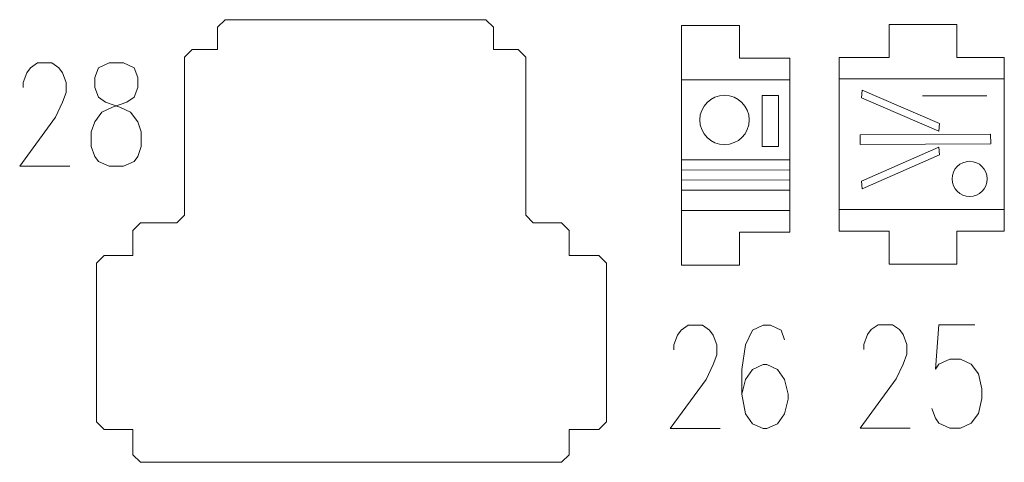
# Model space of a CAD drawing. Header units: millimetres. Extents: x -178 to 174, y -133 to 130.
# Tile 4 of 38: x -178 to -79, y 85 to 130. Entities that reach past the tile are written whole.
import ezdxf

# ---------------------------------------------------------------- set-up
doc = ezdxf.new("R2010")
doc.units = ezdxf.units.MM
doc.header["$MEASUREMENT"] = 0
doc.layers.add('Layer 1', color=7, linetype='Continuous')

msp = doc.modelspace()

# ---------------------------------------------------------------- linework, layer by layer
at = {"layer": 'Layer 1', "lineweight": 9}
for points, knots in [([(-130.6494, 128.0387), (-130.6494, 128.0387), (-130.6494, 128.8736), (-130.6494, 128.8736), (-130.6494, 128.8736), (-130.6494, 128.8736), (-131.4114, 129.6356), (-131.4114, 129.6356), (-131.4114, 129.6356), (-131.4114, 129.6356), (-157.6005, 129.6356), (-157.6005, 129.6356), (-157.6005, 129.6356), (-157.6005, 129.6356), (-158.3625, 128.8736), (-158.3625, 128.8736), (-158.3625, 128.8736), (-158.3625, 128.8736), (-158.3625, 128.0387), (-158.3625, 128.0387)], [0, 0, 0, 0, 0.1666667, 0.1666667, 0.1666667, 0.1666667, 0.3333333, 0.3333333, 0.3333333, 0.3333333, 0.5, 0.5, 0.5, 0.5, 0.6666667, 0.6666667, 0.6666667, 0.6666667, 1, 1, 1, 1]), ([(-100.8998, 121.4609), (-100.8998, 121.4609), (-100.8998, 125.7528), (-100.8998, 125.7528), (-100.8998, 125.7528), (-100.8998, 125.7528), (-105.9358, 125.7528), (-105.9358, 125.7528), (-105.9358, 125.7528), (-105.9358, 125.7528), (-105.9358, 129.0548), (-105.9358, 129.0548), (-105.9358, 129.0548), (-105.9358, 129.0548), (-111.765, 129.0548), (-111.765, 129.0548), (-111.765, 129.0548), (-111.765, 129.0548), (-111.765, 121.4609), (-111.765, 121.4609)], [0, 0, 0, 0, 0.1666667, 0.1666667, 0.1666667, 0.1666667, 0.3333333, 0.3333333, 0.3333333, 0.3333333, 0.5, 0.5, 0.5, 0.5, 0.6666667, 0.6666667, 0.6666667, 0.6666667, 1, 1, 1, 1]), ([(-79.3654, 121.4609), (-79.3654, 121.4609), (-79.3654, 125.8499), (-79.3654, 125.8499), (-79.3654, 125.8499), (-79.3654, 125.8499), (-84.1224, 125.8499), (-84.1224, 125.8499), (-84.1224, 125.8499), (-84.1224, 125.8499), (-84.1224, 129.1519), (-84.1224, 129.1519), (-84.1224, 129.1519), (-84.1224, 129.1519), (-90.916, 129.1519), (-90.916, 129.1519), (-90.916, 129.1519), (-90.916, 129.1519), (-90.916, 125.8499), (-90.916, 125.8499), (-90.916, 125.8499), (-90.916, 125.8499), (-95.939, 125.8499), (-95.939, 125.8499), (-95.939, 125.8499), (-95.939, 125.8499), (-95.939, 121.4609), (-95.939, 121.4609)], [0, 0, 0, 0, 0.125, 0.125, 0.125, 0.125, 0.25, 0.25, 0.25, 0.25, 0.375, 0.375, 0.375, 0.375, 0.5, 0.5, 0.5, 0.5, 0.625, 0.625, 0.625, 0.625, 0.75, 0.75, 0.75, 0.75, 1, 1, 1, 1]), ([(-158.3625, 127.4765), (-158.3625, 127.4765), (-158.3625, 126.6416), (-158.3625, 126.6416), (-158.3625, 126.6416), (-158.3625, 126.6416), (-160.9132, 126.6416), (-160.9132, 126.6416), (-160.9132, 126.6416), (-160.9132, 126.6416), (-161.6752, 125.8796), (-161.6752, 125.8796), (-161.6752, 125.8796), (-161.6752, 125.8796), (-161.6752, 118.4827), (-161.6752, 118.4827)], [0, 0, 0, 0, 0.2, 0.2, 0.2, 0.2, 0.4, 0.4, 0.4, 0.4, 0.6, 0.6, 0.6, 0.6, 1, 1, 1, 1]), ([(-127.4192, 118.4827), (-127.4192, 118.4827), (-127.4192, 125.8796), (-127.4192, 125.8796), (-127.4192, 125.8796), (-127.4192, 125.8796), (-128.1812, 126.6416), (-128.1812, 126.6416), (-128.1812, 126.6416), (-128.1812, 126.6416), (-130.6494, 126.6416), (-130.6494, 126.6416), (-130.6494, 126.6416), (-130.6494, 126.6416), (-130.6494, 127.4765), (-130.6494, 127.4765)], [0, 0, 0, 0, 0.2, 0.2, 0.2, 0.2, 0.4, 0.4, 0.4, 0.4, 0.6, 0.6, 0.6, 0.6, 1, 1, 1, 1]), ([(-95.939, 120.8987), (-95.939, 120.8987), (-95.939, 113.9305), (-95.939, 113.9305), (-95.939, 113.9305), (-95.939, 113.9305), (-95.939, 113.1444), (-95.939, 113.1444)], [0, 0, 0, 0, 0.3333333, 0.3333333, 0.3333333, 0.3333333, 1, 1, 1, 1]), ([(-79.3654, 113.1444), (-79.3654, 113.1444), (-79.3654, 113.9305), (-79.3654, 113.9305), (-79.3654, 113.9305), (-79.3654, 113.9305), (-79.3654, 120.8987), (-79.3654, 120.8987)], [0, 0, 0, 0, 0.3333333, 0.3333333, 0.3333333, 0.3333333, 1, 1, 1, 1]), ([(-161.6752, 117.9205), (-161.6752, 117.9205), (-161.6752, 109.994), (-161.6752, 109.994), (-161.6752, 109.994), (-161.6752, 109.994), (-162.4372, 109.232), (-162.4372, 109.232), (-162.4372, 109.232), (-162.4372, 109.232), (-166.0871, 109.232), (-166.0871, 109.232), (-166.0871, 109.232), (-166.0871, 109.232), (-166.8491, 108.47), (-166.8491, 108.47), (-166.8491, 108.47), (-166.8491, 108.47), (-166.8491, 105.93), (-166.8491, 105.93), (-166.8491, 105.93), (-166.8491, 105.93), (-169.7475, 105.93), (-169.7475, 105.93), (-169.7475, 105.93), (-169.7475, 105.93), (-170.5095, 105.168), (-170.5095, 105.168), (-170.5095, 105.168), (-170.5095, 105.168), (-170.5095, 101.4747), (-170.5095, 101.4747)], [0, 0, 0, 0, 0.1111111, 0.1111111, 0.1111111, 0.1111111, 0.2222222, 0.2222222, 0.2222222, 0.2222222, 0.3333333, 0.3333333, 0.3333333, 0.3333333, 0.4444444, 0.4444444, 0.4444444, 0.4444444, 0.5555556, 0.5555556, 0.5555556, 0.5555556, 0.6666667, 0.6666667, 0.6666667, 0.6666667, 0.7777778, 0.7777778, 0.7777778, 0.7777778, 1, 1, 1, 1]), ([(-119.3123, 101.4747), (-119.3123, 101.4747), (-119.3123, 105.168), (-119.3123, 105.168), (-119.3123, 105.168), (-119.3123, 105.168), (-120.0743, 105.93), (-120.0743, 105.93), (-120.0743, 105.93), (-120.0743, 105.93), (-123.0626, 105.93), (-123.0626, 105.93), (-123.0626, 105.93), (-123.0626, 105.93), (-123.0626, 108.47), (-123.0626, 108.47), (-123.0626, 108.47), (-123.0626, 108.47), (-123.8246, 109.232), (-123.8246, 109.232), (-123.8246, 109.232), (-123.8246, 109.232), (-126.6572, 109.232), (-126.6572, 109.232), (-126.6572, 109.232), (-126.6572, 109.232), (-127.4192, 109.994), (-127.4192, 109.994), (-127.4192, 109.994), (-127.4192, 109.994), (-127.4192, 117.9205), (-127.4192, 117.9205)], [0, 0, 0, 0, 0.1111111, 0.1111111, 0.1111111, 0.1111111, 0.2222222, 0.2222222, 0.2222222, 0.2222222, 0.3333333, 0.3333333, 0.3333333, 0.3333333, 0.4444444, 0.4444444, 0.4444444, 0.4444444, 0.5555556, 0.5555556, 0.5555556, 0.5555556, 0.6666667, 0.6666667, 0.6666667, 0.6666667, 0.7777778, 0.7777778, 0.7777778, 0.7777778, 1, 1, 1, 1]), ([(-111.765, 112.5822), (-111.765, 112.5822), (-111.765, 104.9884), (-111.765, 104.9884), (-111.765, 104.9884), (-111.765, 104.9884), (-105.9358, 104.9884), (-105.9358, 104.9884), (-105.9358, 104.9884), (-105.9358, 104.9884), (-105.9358, 108.2904), (-105.9358, 108.2904), (-105.9358, 108.2904), (-105.9358, 108.2904), (-100.8998, 108.2904), (-100.8998, 108.2904), (-100.8998, 108.2904), (-100.8998, 108.2904), (-100.8998, 112.5822), (-100.8998, 112.5822)], [0, 0, 0, 0, 0.1666667, 0.1666667, 0.1666667, 0.1666667, 0.3333333, 0.3333333, 0.3333333, 0.3333333, 0.5, 0.5, 0.5, 0.5, 0.6666667, 0.6666667, 0.6666667, 0.6666667, 1, 1, 1, 1]), ([(-95.939, 112.5822), (-95.939, 112.5822), (-95.939, 108.3875), (-95.939, 108.3875), (-95.939, 108.3875), (-95.939, 108.3875), (-90.916, 108.3875), (-90.916, 108.3875), (-90.916, 108.3875), (-90.916, 108.3875), (-90.916, 105.0855), (-90.916, 105.0855), (-90.916, 105.0855), (-90.916, 105.0855), (-84.1224, 105.0855), (-84.1224, 105.0855), (-84.1224, 105.0855), (-84.1224, 105.0855), (-84.1224, 108.3875), (-84.1224, 108.3875), (-84.1224, 108.3875), (-84.1224, 108.3875), (-79.3654, 108.3875), (-79.3654, 108.3875), (-79.3654, 108.3875), (-79.3654, 108.3875), (-79.3654, 112.5822), (-79.3654, 112.5822)], [0, 0, 0, 0, 0.125, 0.125, 0.125, 0.125, 0.25, 0.25, 0.25, 0.25, 0.375, 0.375, 0.375, 0.375, 0.5, 0.5, 0.5, 0.5, 0.625, 0.625, 0.625, 0.625, 0.75, 0.75, 0.75, 0.75, 1, 1, 1, 1]), ([(-170.5095, 92.596), (-170.5095, 92.596), (-170.5095, 89.2295), (-170.5095, 89.2295), (-170.5095, 89.2295), (-170.5095, 89.2295), (-169.7475, 88.4675), (-169.7475, 88.4675), (-169.7475, 88.4675), (-169.7475, 88.4675), (-166.8491, 88.4675), (-166.8491, 88.4675), (-166.8491, 88.4675), (-166.8491, 88.4675), (-166.8491, 85.9275), (-166.8491, 85.9275), (-166.8491, 85.9275), (-166.8491, 85.9275), (-166.0871, 85.1655), (-166.0871, 85.1655), (-166.0871, 85.1655), (-166.0871, 85.1655), (-123.8246, 85.1655), (-123.8246, 85.1655), (-123.8246, 85.1655), (-123.8246, 85.1655), (-123.0626, 85.9275), (-123.0626, 85.9275), (-123.0626, 85.9275), (-123.0626, 85.9275), (-123.0626, 88.4675), (-123.0626, 88.4675), (-123.0626, 88.4675), (-123.0626, 88.4675), (-120.0743, 88.4675), (-120.0743, 88.4675), (-120.0743, 88.4675), (-120.0743, 88.4675), (-119.3123, 89.2295), (-119.3123, 89.2295), (-119.3123, 89.2295), (-119.3123, 89.2295), (-119.3123, 92.596), (-119.3123, 92.596)], [0, 0, 0, 0, 0.0833333, 0.0833333, 0.0833333, 0.0833333, 0.1666667, 0.1666667, 0.1666667, 0.1666667, 0.25, 0.25, 0.25, 0.25, 0.3333333, 0.3333333, 0.3333333, 0.3333333, 0.4166667, 0.4166667, 0.4166667, 0.4166667, 0.5, 0.5, 0.5, 0.5, 0.5833333, 0.5833333, 0.5833333, 0.5833333, 0.6666667, 0.6666667, 0.6666667, 0.6666667, 0.75, 0.75, 0.75, 0.75, 0.8333333, 0.8333333, 0.8333333, 0.8333333, 1, 1, 1, 1])]:
    msp.add_open_spline(points, degree=3, knots=knots, dxfattribs=at)
at = {"layer": 'Layer 1', "color": 1, "lineweight": 9}
for points in [[(-158.3625, 127.4765), (-158.3625, 127.4765), (-158.3625, 128.0387), (-158.3625, 128.0387)], [(-130.6494, 127.4765), (-130.6494, 127.4765), (-130.6494, 128.0387), (-130.6494, 128.0387)], [(-100.8629, 123.5801), (-100.8629, 123.5801), (-111.765, 123.5801), (-111.765, 123.5801)], [(-79.3654, 123.6772), (-79.3654, 123.6772), (-95.939, 123.6772), (-95.939, 123.6772)], [(-111.765, 120.8987), (-111.765, 120.8987), (-111.765, 121.4609), (-111.765, 121.4609)], [(-100.8998, 120.8987), (-100.8998, 120.8987), (-100.8998, 121.4609), (-100.8998, 121.4609)], [(-95.939, 120.8987), (-95.939, 120.8987), (-95.939, 121.4609), (-95.939, 121.4609)], [(-79.3654, 120.8987), (-79.3654, 120.8987), (-79.3654, 121.4609), (-79.3654, 121.4609)], [(-161.6752, 117.9205), (-161.6752, 117.9205), (-161.6752, 118.4827), (-161.6752, 118.4827)], [(-127.4192, 117.9205), (-127.4192, 117.9205), (-127.4192, 118.4827), (-127.4192, 118.4827)], [(-111.765, 112.5822), (-111.765, 112.5822), (-111.765, 113.1444), (-111.765, 113.1444)], [(-100.8998, 112.5822), (-100.8998, 112.5822), (-100.8998, 113.1444), (-100.8998, 113.1444)], [(-95.939, 112.5822), (-95.939, 112.5822), (-95.939, 113.1444), (-95.939, 113.1444)], [(-79.3654, 112.5822), (-79.3654, 112.5822), (-79.3654, 113.1444), (-79.3654, 113.1444)], [(-100.8629, 110.4518), (-100.8629, 110.4518), (-111.765, 110.4518), (-111.765, 110.4518)], [(-79.3654, 110.5489), (-79.3654, 110.5489), (-95.939, 110.5489), (-95.939, 110.5489)], [(-170.5095, 100.9125), (-170.5095, 100.9125), (-170.5095, 101.4747), (-170.5095, 101.4747)], [(-119.3123, 100.9125), (-119.3123, 100.9125), (-119.3123, 101.4747), (-119.3123, 101.4747)], [(-170.5095, 92.596), (-170.5095, 92.596), (-170.5095, 93.1582), (-170.5095, 93.1582)], [(-119.3123, 92.596), (-119.3123, 92.596), (-119.3123, 93.1582), (-119.3123, 93.1582)]]:
    msp.add_open_spline(points, degree=3, dxfattribs=at)
for points, knots in [([(-177.8656, 122.8216), (-177.8656, 122.8216), (-177.8656, 123.3263), (-177.8656, 123.3263), (-177.8656, 123.3263), (-177.8656, 123.3263), (-177.5101, 124.3061), (-177.5101, 124.3061), (-177.5101, 124.3061), (-177.5101, 124.3061), (-177.1438, 124.8108), (-177.1438, 124.8108), (-177.1438, 124.8108), (-177.1438, 124.8108), (-176.4328, 125.3007), (-176.4328, 125.3007), (-176.4328, 125.3007), (-176.4328, 125.3007), (-174.9892, 125.3007), (-174.9892, 125.3007), (-174.9892, 125.3007), (-174.9892, 125.3007), (-174.2781, 124.8108), (-174.2781, 124.8108), (-174.2781, 124.8108), (-174.2781, 124.8108), (-173.9119, 124.3061), (-173.9119, 124.3061), (-173.9119, 124.3061), (-173.9119, 124.3061), (-173.5563, 123.3263), (-173.5563, 123.3263), (-173.5563, 123.3263), (-173.5563, 123.3263), (-173.5563, 122.3317), (-173.5563, 122.3317), (-173.5563, 122.3317), (-173.5563, 122.3317), (-173.9119, 121.3371), (-173.9119, 121.3371), (-173.9119, 121.3371), (-173.9119, 121.3371), (-174.6337, 119.8526), (-174.6337, 119.8526), (-174.6337, 119.8526), (-174.6337, 119.8526), (-178.2211, 114.9092), (-178.2211, 114.9092), (-178.2211, 114.9092), (-178.2211, 114.9092), (-173.2008, 114.9092), (-173.2008, 114.9092)], [0, 0, 0, 0, 0.0714286, 0.0714286, 0.0714286, 0.0714286, 0.1428571, 0.1428571, 0.1428571, 0.1428571, 0.2142857, 0.2142857, 0.2142857, 0.2142857, 0.2857143, 0.2857143, 0.2857143, 0.2857143, 0.3571429, 0.3571429, 0.3571429, 0.3571429, 0.4285714, 0.4285714, 0.4285714, 0.4285714, 0.5, 0.5, 0.5, 0.5, 0.5714286, 0.5714286, 0.5714286, 0.5714286, 0.6428571, 0.6428571, 0.6428571, 0.6428571, 0.7142857, 0.7142857, 0.7142857, 0.7142857, 0.7857143, 0.7857143, 0.7857143, 0.7857143, 0.8571429, 0.8571429, 0.8571429, 0.8571429, 1, 1, 1, 1]), ([(-169.247, 125.3007), (-169.247, 125.3007), (-170.3244, 124.8108), (-170.3244, 124.8108), (-170.3244, 124.8108), (-170.3244, 124.8108), (-170.6799, 123.8162), (-170.6799, 123.8162), (-170.6799, 123.8162), (-170.6799, 123.8162), (-170.6799, 122.8216), (-170.6799, 122.8216), (-170.6799, 122.8216), (-170.6799, 122.8216), (-170.3244, 121.8418), (-170.3244, 121.8418), (-170.3244, 121.8418), (-170.3244, 121.8418), (-169.6026, 121.3371), (-169.6026, 121.3371), (-169.6026, 121.3371), (-169.6026, 121.3371), (-168.1697, 120.8472), (-168.1697, 120.8472), (-168.1697, 120.8472), (-168.1697, 120.8472), (-167.0924, 120.3573), (-167.0924, 120.3573), (-167.0924, 120.3573), (-167.0924, 120.3573), (-166.3706, 119.3627), (-166.3706, 119.3627), (-166.3706, 119.3627), (-166.3706, 119.3627), (-166.0151, 118.3681), (-166.0151, 118.3681), (-166.0151, 118.3681), (-166.0151, 118.3681), (-166.0151, 116.8836), (-166.0151, 116.8836), (-166.0151, 116.8836), (-166.0151, 116.8836), (-166.3706, 115.9038), (-166.3706, 115.9038), (-166.3706, 115.9038), (-166.3706, 115.9038), (-166.7369, 115.3991), (-166.7369, 115.3991), (-166.7369, 115.3991), (-166.7369, 115.3991), (-167.8142, 114.9092), (-167.8142, 114.9092), (-167.8142, 114.9092), (-167.8142, 114.9092), (-169.247, 114.9092), (-169.247, 114.9092), (-169.247, 114.9092), (-169.247, 114.9092), (-170.3244, 115.3991), (-170.3244, 115.3991), (-170.3244, 115.3991), (-170.3244, 115.3991), (-170.6799, 115.9038), (-170.6799, 115.9038), (-170.6799, 115.9038), (-170.6799, 115.9038), (-171.0462, 116.8836), (-171.0462, 116.8836), (-171.0462, 116.8836), (-171.0462, 116.8836), (-171.0462, 118.3681), (-171.0462, 118.3681), (-171.0462, 118.3681), (-171.0462, 118.3681), (-170.6799, 119.3627), (-170.6799, 119.3627), (-170.6799, 119.3627), (-170.6799, 119.3627), (-169.9688, 120.3573), (-169.9688, 120.3573), (-169.9688, 120.3573), (-169.9688, 120.3573), (-168.8915, 120.8472), (-168.8915, 120.8472), (-168.8915, 120.8472), (-168.8915, 120.8472), (-167.4479, 121.3371), (-167.4479, 121.3371), (-167.4479, 121.3371), (-167.4479, 121.3371), (-166.7369, 121.8418), (-166.7369, 121.8418), (-166.7369, 121.8418), (-166.7369, 121.8418), (-166.3706, 122.8216), (-166.3706, 122.8216), (-166.3706, 122.8216), (-166.3706, 122.8216), (-166.3706, 123.8162), (-166.3706, 123.8162), (-166.3706, 123.8162), (-166.3706, 123.8162), (-166.7369, 124.8108), (-166.7369, 124.8108), (-166.7369, 124.8108), (-166.7369, 124.8108), (-167.8142, 125.3007), (-167.8142, 125.3007), (-167.8142, 125.3007), (-167.8142, 125.3007), (-169.247, 125.3007), (-169.247, 125.3007)], [0, 0, 0, 0, 0.0344828, 0.0344828, 0.0344828, 0.0344828, 0.0689655, 0.0689655, 0.0689655, 0.0689655, 0.1034483, 0.1034483, 0.1034483, 0.1034483, 0.137931, 0.137931, 0.137931, 0.137931, 0.1724138, 0.1724138, 0.1724138, 0.1724138, 0.2068966, 0.2068966, 0.2068966, 0.2068966, 0.2413793, 0.2413793, 0.2413793, 0.2413793, 0.2758621, 0.2758621, 0.2758621, 0.2758621, 0.3103448, 0.3103448, 0.3103448, 0.3103448, 0.3448276, 0.3448276, 0.3448276, 0.3448276, 0.3793103, 0.3793103, 0.3793103, 0.3793103, 0.4137931, 0.4137931, 0.4137931, 0.4137931, 0.4482759, 0.4482759, 0.4482759, 0.4482759, 0.4827586, 0.4827586, 0.4827586, 0.4827586, 0.5172414, 0.5172414, 0.5172414, 0.5172414, 0.5517241, 0.5517241, 0.5517241, 0.5517241, 0.5862069, 0.5862069, 0.5862069, 0.5862069, 0.6206897, 0.6206897, 0.6206897, 0.6206897, 0.6551724, 0.6551724, 0.6551724, 0.6551724, 0.6896552, 0.6896552, 0.6896552, 0.6896552, 0.7241379, 0.7241379, 0.7241379, 0.7241379, 0.7586207, 0.7586207, 0.7586207, 0.7586207, 0.7931034, 0.7931034, 0.7931034, 0.7931034, 0.8275862, 0.8275862, 0.8275862, 0.8275862, 0.862069, 0.862069, 0.862069, 0.862069, 0.8965517, 0.8965517, 0.8965517, 0.8965517, 0.9310345, 0.9310345, 0.9310345, 0.9310345, 1, 1, 1, 1]), ([(-102.0489, 116.8981), (-102.0489, 116.8981), (-103.6836, 116.8918), (-103.6836, 116.8918), (-103.6836, 116.8918), (-103.6836, 116.8918), (-103.687, 122.0054), (-103.687, 122.0054), (-103.687, 122.0054), (-103.687, 122.0054), (-102.0523, 122.0118), (-102.0523, 122.0118), (-102.0523, 122.0118), (-102.0523, 122.0118), (-102.0489, 116.8981), (-102.0489, 116.8981)], [0, 0, 0, 0, 0.2, 0.2, 0.2, 0.2, 0.4, 0.4, 0.4, 0.4, 0.6, 0.6, 0.6, 0.6, 1, 1, 1, 1]), ([(-85.8709, 119.2059), (-85.8709, 119.2059), (-93.6276, 122.5706), (-93.6276, 122.5706), (-93.6276, 122.5706), (-93.6276, 122.5706), (-93.699, 121.7961), (-93.699, 121.7961), (-93.699, 121.7961), (-93.699, 121.7961), (-85.9423, 118.4314), (-85.9423, 118.4314), (-85.9423, 118.4314), (-85.9423, 118.4314), (-85.8709, 119.2059), (-85.8709, 119.2059)], [0, 0, 0, 0, 0.2, 0.2, 0.2, 0.2, 0.4, 0.4, 0.4, 0.4, 0.6, 0.6, 0.6, 0.6, 1, 1, 1, 1]), ([(-80.7343, 117.1502), (-80.7343, 117.1502), (-93.8306, 117.1016), (-93.8306, 117.1016), (-93.8306, 117.1016), (-93.8306, 117.1016), (-93.8313, 118.0717), (-93.8313, 118.0717), (-93.8313, 118.0717), (-93.8313, 118.0717), (-80.735, 118.1203), (-80.735, 118.1203), (-80.735, 118.1203), (-80.735, 118.1203), (-80.7343, 117.1502), (-80.7343, 117.1502)], [0, 0, 0, 0, 0.2, 0.2, 0.2, 0.2, 0.4, 0.4, 0.4, 0.4, 0.6, 0.6, 0.6, 0.6, 1, 1, 1, 1]), ([(-85.8679, 116.0533), (-85.8679, 116.0533), (-93.6264, 112.6348), (-93.6264, 112.6348), (-93.6264, 112.6348), (-93.6264, 112.6348), (-93.699, 113.4088), (-93.699, 113.4088), (-93.699, 113.4088), (-93.699, 113.4088), (-85.9405, 116.8273), (-85.9405, 116.8273), (-85.9405, 116.8273), (-85.9405, 116.8273), (-85.8679, 116.0533), (-85.8679, 116.0533)], [0, 0, 0, 0, 0.2, 0.2, 0.2, 0.2, 0.4, 0.4, 0.4, 0.4, 0.6, 0.6, 0.6, 0.6, 1, 1, 1, 1]), ([(-112.5468, 96.4691), (-112.5468, 96.4691), (-112.5468, 96.9738), (-112.5468, 96.9738), (-112.5468, 96.9738), (-112.5468, 96.9738), (-112.1913, 97.9536), (-112.1913, 97.9536), (-112.1913, 97.9536), (-112.1913, 97.9536), (-111.825, 98.4583), (-111.825, 98.4583), (-111.825, 98.4583), (-111.825, 98.4583), (-111.114, 98.9482), (-111.114, 98.9482), (-111.114, 98.9482), (-111.114, 98.9482), (-109.6704, 98.9482), (-109.6704, 98.9482), (-109.6704, 98.9482), (-109.6704, 98.9482), (-108.9593, 98.4583), (-108.9593, 98.4583), (-108.9593, 98.4583), (-108.9593, 98.4583), (-108.5931, 97.9536), (-108.5931, 97.9536), (-108.5931, 97.9536), (-108.5931, 97.9536), (-108.2375, 96.9738), (-108.2375, 96.9738), (-108.2375, 96.9738), (-108.2375, 96.9738), (-108.2375, 95.9792), (-108.2375, 95.9792), (-108.2375, 95.9792), (-108.2375, 95.9792), (-108.5931, 94.9846), (-108.5931, 94.9846), (-108.5931, 94.9846), (-108.5931, 94.9846), (-109.3149, 93.5001), (-109.3149, 93.5001), (-109.3149, 93.5001), (-109.3149, 93.5001), (-112.9023, 88.5567), (-112.9023, 88.5567), (-112.9023, 88.5567), (-112.9023, 88.5567), (-107.882, 88.5567), (-107.882, 88.5567)], [0, 0, 0, 0, 0.0714286, 0.0714286, 0.0714286, 0.0714286, 0.1428571, 0.1428571, 0.1428571, 0.1428571, 0.2142857, 0.2142857, 0.2142857, 0.2142857, 0.2857143, 0.2857143, 0.2857143, 0.2857143, 0.3571429, 0.3571429, 0.3571429, 0.3571429, 0.4285714, 0.4285714, 0.4285714, 0.4285714, 0.5, 0.5, 0.5, 0.5, 0.5714286, 0.5714286, 0.5714286, 0.5714286, 0.6428571, 0.6428571, 0.6428571, 0.6428571, 0.7142857, 0.7142857, 0.7142857, 0.7142857, 0.7857143, 0.7857143, 0.7857143, 0.7857143, 0.8571429, 0.8571429, 0.8571429, 0.8571429, 1, 1, 1, 1]), ([(-101.4181, 97.4637), (-101.4181, 97.4637), (-101.7736, 98.4583), (-101.7736, 98.4583), (-101.7736, 98.4583), (-101.7736, 98.4583), (-102.8509, 98.9482), (-102.8509, 98.9482), (-102.8509, 98.9482), (-102.8509, 98.9482), (-103.5727, 98.9482), (-103.5727, 98.9482), (-103.5727, 98.9482), (-103.5727, 98.9482), (-104.65, 98.4583), (-104.65, 98.4583), (-104.65, 98.4583), (-104.65, 98.4583), (-105.3611, 96.9738), (-105.3611, 96.9738), (-105.3611, 96.9738), (-105.3611, 96.9738), (-105.7274, 94.4947), (-105.7274, 94.4947), (-105.7274, 94.4947), (-105.7274, 94.4947), (-105.7274, 92.0156), (-105.7274, 92.0156), (-105.7274, 92.0156), (-105.7274, 92.0156), (-105.3611, 90.0413), (-105.3611, 90.0413), (-105.3611, 90.0413), (-105.3611, 90.0413), (-104.65, 89.0466), (-104.65, 89.0466), (-104.65, 89.0466), (-104.65, 89.0466), (-103.5727, 88.5567), (-103.5727, 88.5567), (-103.5727, 88.5567), (-103.5727, 88.5567), (-103.2064, 88.5567), (-103.2064, 88.5567), (-103.2064, 88.5567), (-103.2064, 88.5567), (-102.1291, 89.0466), (-102.1291, 89.0466), (-102.1291, 89.0466), (-102.1291, 89.0466), (-101.4181, 90.0413), (-101.4181, 90.0413), (-101.4181, 90.0413), (-101.4181, 90.0413), (-101.0518, 91.5257), (-101.0518, 91.5257), (-101.0518, 91.5257), (-101.0518, 91.5257), (-101.0518, 92.0156), (-101.0518, 92.0156), (-101.0518, 92.0156), (-101.0518, 92.0156), (-101.4181, 93.5001), (-101.4181, 93.5001), (-101.4181, 93.5001), (-101.4181, 93.5001), (-102.1291, 94.4947), (-102.1291, 94.4947), (-102.1291, 94.4947), (-102.1291, 94.4947), (-103.2064, 94.9846), (-103.2064, 94.9846), (-103.2064, 94.9846), (-103.2064, 94.9846), (-103.5727, 94.9846), (-103.5727, 94.9846), (-103.5727, 94.9846), (-103.5727, 94.9846), (-104.65, 94.4947), (-104.65, 94.4947), (-104.65, 94.4947), (-104.65, 94.4947), (-105.3611, 93.5001), (-105.3611, 93.5001), (-105.3611, 93.5001), (-105.3611, 93.5001), (-105.7274, 92.0156), (-105.7274, 92.0156)], [0, 0, 0, 0, 0.0434783, 0.0434783, 0.0434783, 0.0434783, 0.0869565, 0.0869565, 0.0869565, 0.0869565, 0.1304348, 0.1304348, 0.1304348, 0.1304348, 0.173913, 0.173913, 0.173913, 0.173913, 0.2173913, 0.2173913, 0.2173913, 0.2173913, 0.2608696, 0.2608696, 0.2608696, 0.2608696, 0.3043478, 0.3043478, 0.3043478, 0.3043478, 0.3478261, 0.3478261, 0.3478261, 0.3478261, 0.3913043, 0.3913043, 0.3913043, 0.3913043, 0.4347826, 0.4347826, 0.4347826, 0.4347826, 0.4782609, 0.4782609, 0.4782609, 0.4782609, 0.5217391, 0.5217391, 0.5217391, 0.5217391, 0.5652174, 0.5652174, 0.5652174, 0.5652174, 0.6086957, 0.6086957, 0.6086957, 0.6086957, 0.6521739, 0.6521739, 0.6521739, 0.6521739, 0.6956522, 0.6956522, 0.6956522, 0.6956522, 0.7391304, 0.7391304, 0.7391304, 0.7391304, 0.7826087, 0.7826087, 0.7826087, 0.7826087, 0.826087, 0.826087, 0.826087, 0.826087, 0.8695652, 0.8695652, 0.8695652, 0.8695652, 0.9130435, 0.9130435, 0.9130435, 0.9130435, 1, 1, 1, 1]), ([(-93.4665, 96.5093), (-93.4665, 96.5093), (-93.4665, 97.014), (-93.4665, 97.014), (-93.4665, 97.014), (-93.4665, 97.014), (-93.111, 97.9938), (-93.111, 97.9938), (-93.111, 97.9938), (-93.111, 97.9938), (-92.7447, 98.4985), (-92.7447, 98.4985), (-92.7447, 98.4985), (-92.7447, 98.4985), (-92.0337, 98.9884), (-92.0337, 98.9884), (-92.0337, 98.9884), (-92.0337, 98.9884), (-90.5901, 98.9884), (-90.5901, 98.9884), (-90.5901, 98.9884), (-90.5901, 98.9884), (-89.879, 98.4985), (-89.879, 98.4985), (-89.879, 98.4985), (-89.879, 98.4985), (-89.5128, 97.9938), (-89.5128, 97.9938), (-89.5128, 97.9938), (-89.5128, 97.9938), (-89.1572, 97.014), (-89.1572, 97.014), (-89.1572, 97.014), (-89.1572, 97.014), (-89.1572, 96.0194), (-89.1572, 96.0194), (-89.1572, 96.0194), (-89.1572, 96.0194), (-89.5128, 95.0248), (-89.5128, 95.0248), (-89.5128, 95.0248), (-89.5128, 95.0248), (-90.2346, 93.5403), (-90.2346, 93.5403), (-90.2346, 93.5403), (-90.2346, 93.5403), (-93.822, 88.5969), (-93.822, 88.5969), (-93.822, 88.5969), (-93.822, 88.5969), (-88.8017, 88.5969), (-88.8017, 88.5969)], [0, 0, 0, 0, 0.0714286, 0.0714286, 0.0714286, 0.0714286, 0.1428571, 0.1428571, 0.1428571, 0.1428571, 0.2142857, 0.2142857, 0.2142857, 0.2142857, 0.2857143, 0.2857143, 0.2857143, 0.2857143, 0.3571429, 0.3571429, 0.3571429, 0.3571429, 0.4285714, 0.4285714, 0.4285714, 0.4285714, 0.5, 0.5, 0.5, 0.5, 0.5714286, 0.5714286, 0.5714286, 0.5714286, 0.6428571, 0.6428571, 0.6428571, 0.6428571, 0.7142857, 0.7142857, 0.7142857, 0.7142857, 0.7857143, 0.7857143, 0.7857143, 0.7857143, 0.8571429, 0.8571429, 0.8571429, 0.8571429, 1, 1, 1, 1]), ([(-82.3378, 98.9884), (-82.3378, 98.9884), (-85.9253, 98.9884), (-85.9253, 98.9884), (-85.9253, 98.9884), (-85.9253, 98.9884), (-86.2808, 94.5349), (-86.2808, 94.5349), (-86.2808, 94.5349), (-86.2808, 94.5349), (-85.9253, 95.0248), (-85.9253, 95.0248), (-85.9253, 95.0248), (-85.9253, 95.0248), (-84.8479, 95.5295), (-84.8479, 95.5295), (-84.8479, 95.5295), (-84.8479, 95.5295), (-83.7706, 95.5295), (-83.7706, 95.5295), (-83.7706, 95.5295), (-83.7706, 95.5295), (-82.6933, 95.0248), (-82.6933, 95.0248), (-82.6933, 95.0248), (-82.6933, 95.0248), (-81.9715, 94.045), (-81.9715, 94.045), (-81.9715, 94.045), (-81.9715, 94.045), (-81.616, 92.5605), (-81.616, 92.5605), (-81.616, 92.5605), (-81.616, 92.5605), (-81.616, 91.5659), (-81.616, 91.5659), (-81.616, 91.5659), (-81.616, 91.5659), (-81.9715, 90.0814), (-81.9715, 90.0814), (-81.9715, 90.0814), (-81.9715, 90.0814), (-82.6933, 89.0868), (-82.6933, 89.0868), (-82.6933, 89.0868), (-82.6933, 89.0868), (-83.7706, 88.5969), (-83.7706, 88.5969), (-83.7706, 88.5969), (-83.7706, 88.5969), (-84.8479, 88.5969), (-84.8479, 88.5969), (-84.8479, 88.5969), (-84.8479, 88.5969), (-85.9253, 89.0868), (-85.9253, 89.0868), (-85.9253, 89.0868), (-85.9253, 89.0868), (-86.2808, 89.5915), (-86.2808, 89.5915), (-86.2808, 89.5915), (-86.2808, 89.5915), (-86.6471, 90.5713), (-86.6471, 90.5713)], [0, 0, 0, 0, 0.0588235, 0.0588235, 0.0588235, 0.0588235, 0.1176471, 0.1176471, 0.1176471, 0.1176471, 0.1764706, 0.1764706, 0.1764706, 0.1764706, 0.2352941, 0.2352941, 0.2352941, 0.2352941, 0.2941176, 0.2941176, 0.2941176, 0.2941176, 0.3529412, 0.3529412, 0.3529412, 0.3529412, 0.4117647, 0.4117647, 0.4117647, 0.4117647, 0.4705882, 0.4705882, 0.4705882, 0.4705882, 0.5294118, 0.5294118, 0.5294118, 0.5294118, 0.5882353, 0.5882353, 0.5882353, 0.5882353, 0.6470588, 0.6470588, 0.6470588, 0.6470588, 0.7058824, 0.7058824, 0.7058824, 0.7058824, 0.7647059, 0.7647059, 0.7647059, 0.7647059, 0.8235294, 0.8235294, 0.8235294, 0.8235294, 0.8823529, 0.8823529, 0.8823529, 0.8823529, 1, 1, 1, 1])]:
    msp.add_open_spline(points, degree=3, knots=knots, dxfattribs=at)
at = {"layer": 'Layer 1', "color": 5, "lineweight": 9}
for points in [[(-107.4535, 117.0853), (-106.0843, 117.0874), (-104.9762, 118.1991), (-104.9783, 119.5684), (-104.9783, 119.5684), (-104.9805, 120.9376), (-106.0922, 122.0458), (-107.4615, 122.0436), (-107.4615, 122.0436), (-108.8307, 122.0414), (-109.9388, 120.9297), (-109.9367, 119.5605), (-109.9367, 119.5605), (-109.9345, 118.1912), (-108.8228, 117.0831), (-107.4535, 117.0853)], [(-82.849, 111.8782), (-81.8748, 111.8797), (-81.0864, 112.6707), (-81.0879, 113.6449), (-81.0879, 113.6449), (-81.0895, 114.6191), (-81.8804, 115.4075), (-82.8546, 115.406), (-82.8546, 115.406), (-83.8288, 115.4044), (-84.6173, 114.6135), (-84.6157, 113.6393), (-84.6157, 113.6393), (-84.6142, 112.6651), (-83.8232, 111.8766), (-82.849, 111.8782)]]:
    msp.add_open_spline(points, degree=3, knots=[0, 0, 0, 0, 0.2, 0.2, 0.2, 0.2, 0.4, 0.4, 0.4, 0.4, 0.6, 0.6, 0.6, 0.6, 1, 1, 1, 1], dxfattribs=at)
for points in [[(-81.1067, 121.9999), (-81.1067, 121.9999), (-87.5681, 121.9825), (-87.5681, 121.9825)], [(-100.9327, 115.5644), (-100.9327, 115.5644), (-111.765, 115.5422), (-111.765, 115.5422)], [(-100.9314, 114.5484), (-100.9314, 114.5484), (-111.7637, 114.5262), (-111.7637, 114.5262)], [(-100.9302, 113.5324), (-100.9302, 113.5324), (-111.7624, 113.5102), (-111.7624, 113.5102)], [(-100.9289, 112.5164), (-100.9289, 112.5164), (-111.7612, 112.4942), (-111.7612, 112.4942)]]:
    msp.add_open_spline(points, degree=3, dxfattribs=at)
at = {"layer": 'Layer 1', "lineweight": 9}
for points in [[(-111.765, 120.8987), (-111.765, 120.8987), (-111.765, 113.1444), (-111.765, 113.1444)], [(-100.8998, 113.1444), (-100.8998, 113.1444), (-100.8998, 120.8987), (-100.8998, 120.8987)], [(-170.5095, 100.9125), (-170.5095, 100.9125), (-170.5095, 93.1582), (-170.5095, 93.1582)], [(-119.3123, 93.1582), (-119.3123, 93.1582), (-119.3123, 100.9125), (-119.3123, 100.9125)]]:
    msp.add_open_spline(points, degree=3, dxfattribs=at)

doc.saveas('drawing.dxf')
